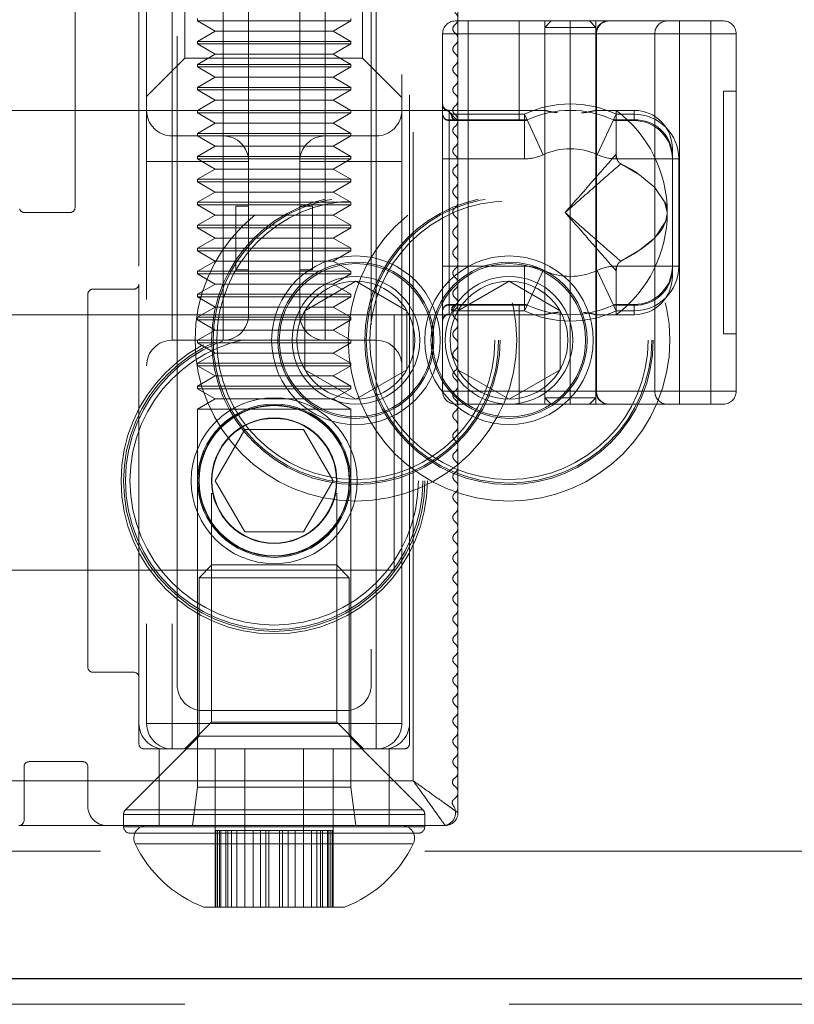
# Model space of a CAD drawing. Header units: millimetres. Extents: x 8 to 290, y 2 to 202.
# Tile 184 of 189: x 233.49 to 235.01, y 173.09 to 175.01. Entities that reach past the tile are written whole.
import ezdxf

# ---------------------------------------------------------------- set-up
doc = ezdxf.new("R2010")
doc.units = ezdxf.units.MM
doc.linetypes.add('HIDDEN', pattern=[1.905, 1.27, -0.635])

msp = doc.modelspace()

# ---------------------------------------------------------------- linework, layer by layer
at = {"color": 7, "linetype": 'HIDDEN', "lineweight": 18}
for p, q in [((233.59747, 175.82584), (233.59747, 174.64584)), ((233.72247, 175.80084), (233.72247, 174.49584)), ((234.25247, 173.59584), (234.25247, 175.80084)), ((233.73747, 175.73584), (233.73747, 173.63584)), ((233.78747, 175.73584), (233.78747, 173.63584)), ((234.18747, 173.63584), (234.18747, 175.73584)), ((234.23747, 173.63584), (234.23747, 175.73584)), ((233.79747, 173.71084), (233.79747, 175.68584)), ((234.17747, 175.68584), (234.17747, 173.71084)), ((234.25997, 173.52334), (234.25997, 175.55278)), ((234.34747, 174.44357), (234.34747, 175.50084)), ((233.78747, 175.23584), (233.78747, 174.83584)), ((233.88747, 175.23584), (233.88747, 174.83584)), ((233.78747, 174.83584), (233.78747, 175.18584)), ((233.81247, 175.18376), (233.81247, 174.93791)), ((233.88747, 174.83584), (233.88747, 175.18584)), ((233.93747, 175.18584), (233.93747, 174.83584)), ((234.03747, 174.83584), (234.03747, 175.18584)), ((234.08747, 174.83584), (234.08747, 175.18584)), ((234.18747, 174.83584), (234.18747, 175.18584)), ((234.16039, 174.93791), (234.16039, 175.06084)), ((233.83747, 175.01584), (233.83747, 175.01084)), ((234.13747, 175.01084), (233.83747, 175.01084)), ((233.83747, 175.01084), (233.87211, 174.99084)), ((234.10283, 174.99084), (234.13747, 175.01084)), ((234.13747, 175.01084), (234.13747, 175.01584)), ((234.36747, 175.01084), (234.34247, 175.01084)), ((234.36747, 175.01084), (234.36747, 174.98584)), ((234.36747, 175.01084), (234.56747, 175.01084)), ((234.46747, 175.01084), (234.46747, 174.98584)), ((234.52997, 175.01084), (234.51747, 174.99834)), ((234.51747, 175.01084), (234.51747, 174.83569)), ((234.61747, 174.99834), (234.51747, 174.99834)), ((234.51747, 174.99834), (234.51747, 174.27334)), ((234.56747, 175.01084), (234.56747, 174.98584)), ((234.56747, 175.01084), (234.64247, 175.01084)), ((234.61747, 174.99834), (234.60497, 175.01084)), ((234.61747, 174.98584), (234.61747, 175.01084)), ((234.61747, 174.98584), (234.61747, 174.99834)), ((234.64247, 175.01084), (234.64321, 175.01084)), ((234.64321, 175.01084), (234.75725, 175.01084)), ((234.75725, 175.01084), (234.78151, 175.01084)), ((234.78151, 175.01084), (234.84247, 175.01084)), ((234.78151, 175.01084), (234.78151, 174.98584)), ((234.84247, 175.01084), (234.84247, 174.98584)), ((234.86747, 175.01084), (234.84247, 175.01084)), ((234.84247, 174.98584), (234.84247, 175.01084)), ((233.87211, 174.99084), (233.83747, 174.97084)), ((234.10283, 174.99084), (233.87211, 174.99084)), ((234.13747, 174.97084), (234.10283, 174.99084)), ((234.31747, 174.28584), (234.31747, 174.98584)), ((234.31747, 174.98584), (234.36747, 174.98584)), ((234.46747, 174.98584), (234.31747, 174.98584)), ((234.36747, 174.98584), (234.36747, 174.28584)), ((234.36747, 174.98584), (234.56747, 174.98584)), ((234.46747, 174.82834), (234.46747, 174.98584)), ((234.46747, 174.98584), (234.84247, 174.98584)), ((234.61747, 174.98584), (234.56747, 174.98584)), ((234.56747, 174.28584), (234.56747, 174.98584)), ((234.61896, 174.98584), (234.61747, 174.98584)), ((234.61747, 174.28584), (234.61747, 174.98584)), ((234.61896, 174.98584), (234.733, 174.98584)), ((234.61896, 174.98584), (234.61896, 174.28584)), ((234.733, 174.98584), (234.733, 174.28584)), ((234.78151, 174.98584), (234.733, 174.98584)), ((234.78151, 174.98584), (234.78151, 174.28584)), ((234.84247, 174.98584), (234.78151, 174.98584)), ((234.84247, 174.98584), (234.84247, 174.28584)), ((234.89247, 174.98584), (234.84247, 174.98584)), ((234.84247, 174.98584), (234.89247, 174.98584)), ((234.89247, 174.98584), (234.89247, 174.28584)), ((234.13747, 174.97084), (233.83747, 174.97084)), ((233.83747, 174.97084), (233.83747, 174.96584)), ((234.13747, 174.96584), (233.83747, 174.96584)), ((233.83747, 174.96584), (233.87211, 174.94584)), ((234.10283, 174.94584), (234.13747, 174.96584)), ((234.13747, 174.96584), (234.13747, 174.97084)), ((233.87211, 174.94584), (233.83747, 174.92584)), ((234.10283, 174.94584), (233.87211, 174.94584)), ((234.13747, 174.92584), (234.10283, 174.94584)), ((233.73747, 174.86291), (233.81247, 174.93791)), ((233.81247, 174.93791), (234.16039, 174.93791)), ((234.13747, 174.92584), (233.83747, 174.92584)), ((233.83747, 174.92584), (233.83747, 174.92084)), ((234.13747, 174.92084), (233.83747, 174.92084)), ((233.83747, 174.92084), (233.87211, 174.90084)), ((234.10283, 174.90084), (234.13747, 174.92084)), ((234.13747, 174.92084), (234.13747, 174.92584)), ((234.16039, 174.93791), (234.23747, 174.86084)), ((233.87211, 174.90084), (233.83747, 174.88084)), ((234.10283, 174.90084), (233.87211, 174.90084)), ((234.13747, 174.88084), (234.10283, 174.90084)), ((234.13747, 174.88084), (233.83747, 174.88084)), ((233.83747, 174.88084), (233.83747, 174.87584)), ((234.13747, 174.87584), (233.83747, 174.87584)), ((233.83747, 174.87584), (233.87211, 174.85584)), ((234.10283, 174.85584), (234.13747, 174.87584)), ((234.13747, 174.87584), (234.13747, 174.88084)), ((234.89247, 174.87334), (234.86747, 174.87334)), ((234.86747, 174.87334), (234.86747, 174.39834)), ((233.87211, 174.85584), (233.83747, 174.83584)), ((234.10283, 174.85584), (233.87211, 174.85584)), ((234.13747, 174.83584), (234.10283, 174.85584)), ((233.83747, 174.83584), (233.43896, 174.83584)), ((233.78747, 174.83584), (233.73747, 174.83584)), ((233.73747, 174.83584), (233.78747, 174.83584)), ((233.88747, 174.83584), (233.78747, 174.83584)), ((233.78747, 174.83584), (233.78747, 174.78584)), ((233.78747, 174.78584), (233.78747, 174.83584)), ((234.13747, 174.83584), (233.83747, 174.83584)), ((233.83747, 174.83584), (233.83747, 174.83084)), ((234.13747, 174.83084), (233.83747, 174.83084)), ((233.83747, 174.83084), (233.87211, 174.81084)), ((233.88747, 174.83584), (233.93747, 174.83584)), ((233.88747, 174.78584), (233.88747, 174.83584)), ((233.93747, 174.83584), (233.88747, 174.83584)), ((233.88747, 174.83584), (233.88747, 174.78584)), ((233.93747, 174.73584), (233.93747, 174.83584)), ((234.03747, 174.83584), (234.08747, 174.83584)), ((234.03747, 174.83584), (234.03747, 174.73584)), ((234.08747, 174.83584), (234.03747, 174.83584)), ((234.18747, 174.83584), (234.08747, 174.83584)), ((234.08747, 174.83584), (234.08747, 174.78584)), ((234.08747, 174.78584), (234.08747, 174.83584)), ((234.10283, 174.81084), (234.13747, 174.83084)), ((234.13747, 174.83084), (234.13747, 174.83584)), ((234.51806, 174.83584), (234.13747, 174.83584)), ((234.23747, 174.83584), (234.18747, 174.83584)), ((234.18747, 174.78584), (234.18747, 174.83584)), ((234.18747, 174.83584), (234.23747, 174.83584)), ((234.18747, 174.83584), (234.18747, 174.78584)), ((234.33529, 174.82834), (234.32573, 174.83675)), ((234.51808, 174.83584), (234.32997, 174.83584)), ((234.32997, 174.81701), (234.32997, 174.83579)), ((234.46747, 174.82834), (234.33529, 174.82834)), ((234.46747, 174.81584), (234.46747, 174.82834)), ((234.47747, 174.82834), (234.46747, 174.82834)), ((234.48276, 174.81701), (234.47747, 174.82834)), ((234.47747, 174.82834), (234.47747, 174.81584)), ((234.51747, 174.83584), (234.51747, 174.43584)), ((234.69247, 174.83584), (234.61685, 174.83584)), ((234.65747, 174.83584), (234.61747, 174.83584)), ((234.65747, 174.82834), (234.65217, 174.81701)), ((234.65747, 174.83584), (234.65747, 174.75012)), ((234.69247, 174.82834), (234.65747, 174.82834)), ((234.69247, 174.81701), (234.69247, 174.83584)), ((234.69247, 174.82834), (234.69247, 174.81584)), ((233.87211, 174.81084), (233.83747, 174.79084)), ((234.10283, 174.81084), (233.87211, 174.81084)), ((234.13747, 174.79084), (234.10283, 174.81084)), ((234.48276, 174.81701), (234.32997, 174.81701)), ((234.32997, 174.81701), (234.32997, 174.81584)), ((234.32997, 174.81584), (234.32997, 174.74084)), ((234.32997, 174.81584), (234.47747, 174.81584)), ((234.3463, 174.81701), (234.48276, 174.81701)), ((234.3463, 174.81701), (234.3463, 174.81584)), ((234.47747, 174.81584), (234.47747, 174.74084)), ((234.51453, 174.74907), (234.48276, 174.81701)), ((234.65217, 174.81701), (234.62041, 174.74907)), ((234.69247, 174.81701), (234.65217, 174.81701)), ((234.69247, 174.81584), (234.65747, 174.81584)), ((234.65747, 174.74084), (234.65747, 174.81584)), ((234.69247, 174.81584), (234.69247, 174.81701)), ((234.69247, 174.81584), (234.69247, 174.81701)), ((233.78747, 174.73584), (233.78747, 174.78584)), ((233.88747, 174.78584), (233.78747, 174.78584)), ((233.78747, 174.78584), (233.78747, 174.73584)), ((234.13747, 174.79084), (233.83747, 174.79084)), ((233.83747, 174.79084), (233.83747, 174.78584)), ((233.83747, 174.78584), (233.87211, 174.76584)), ((234.08747, 174.78584), (233.88747, 174.78584)), ((233.88747, 174.78584), (233.88747, 174.73584)), ((233.88747, 174.73584), (233.88747, 174.78584)), ((234.18747, 174.78584), (234.08747, 174.78584)), ((234.08747, 174.73584), (234.08747, 174.78584)), ((234.08747, 174.78584), (234.08747, 174.73584)), ((234.10283, 174.76584), (234.13747, 174.78584)), ((234.13747, 174.78584), (234.13747, 174.79084)), ((234.18747, 174.78584), (234.18747, 174.73584)), ((234.18747, 174.73584), (234.18747, 174.78584)), ((233.87211, 174.76584), (233.83747, 174.74584)), ((234.10283, 174.76584), (233.87211, 174.76584)), ((234.13747, 174.74584), (234.10283, 174.76584)), ((234.76747, 174.74907), (234.76747, 174.76084)), ((234.76747, 174.74907), (234.76747, 174.74084)), ((233.73747, 174.73584), (233.78747, 174.73584)), ((233.73747, 174.73584), (233.78747, 174.73584)), ((233.78747, 174.73584), (233.78747, 174.43584)), ((233.78747, 174.73584), (233.88747, 174.73584)), ((234.13747, 174.74584), (233.83747, 174.74584)), ((233.83747, 174.74584), (233.83747, 174.74084)), ((234.13747, 174.74084), (233.83747, 174.74084)), ((233.83747, 174.74084), (233.87211, 174.72084)), ((233.88747, 174.73584), (233.88747, 174.43584)), ((233.88747, 174.73584), (233.93747, 174.73584)), ((233.93747, 174.73584), (233.88747, 174.73584)), ((233.93747, 174.73584), (233.93747, 174.43584)), ((234.03747, 174.43584), (234.03747, 174.73584)), ((234.03747, 174.73584), (234.08747, 174.73584)), ((234.08747, 174.73584), (234.03747, 174.73584)), ((234.08747, 174.73584), (234.18747, 174.73584)), ((234.08747, 174.43584), (234.08747, 174.73584)), ((234.10283, 174.72084), (234.13747, 174.74084)), ((234.13747, 174.74084), (234.13747, 174.74584)), ((234.23747, 174.73584), (234.18747, 174.73584)), ((234.18747, 174.43584), (234.18747, 174.73584)), ((234.23747, 174.73584), (234.18747, 174.73584)), ((234.31747, 174.74084), (234.32997, 174.74084)), ((234.32997, 174.74084), (234.32997, 174.53084)), ((234.32997, 174.74084), (234.47747, 174.74084)), ((234.65747, 174.74084), (234.76747, 174.74084)), ((234.76747, 174.53084), (234.76747, 174.74084)), ((234.77997, 174.74084), (234.76747, 174.74084)), ((234.77997, 174.53084), (234.77997, 174.74084)), ((233.87211, 174.72084), (233.83747, 174.70084)), ((234.10283, 174.72084), (233.87211, 174.72084)), ((234.13747, 174.70084), (234.10283, 174.72084)), ((234.13747, 174.70084), (233.83747, 174.70084)), ((233.83747, 174.70084), (233.83747, 174.69584)), ((234.13747, 174.69584), (233.83747, 174.69584)), ((233.83747, 174.69584), (233.87211, 174.67584)), ((234.10283, 174.67584), (234.13747, 174.69584)), ((234.13747, 174.69584), (234.13747, 174.70084)), ((233.87211, 174.67584), (233.83747, 174.65584)), ((234.10283, 174.67584), (233.87211, 174.67584)), ((234.13747, 174.65584), (234.10283, 174.67584)), ((234.13747, 174.65584), (233.83747, 174.65584)), ((233.83747, 174.65584), (233.83747, 174.65084)), ((234.13747, 174.65084), (233.83747, 174.65084)), ((233.83747, 174.65084), (233.87211, 174.63084)), ((234.10283, 174.63084), (234.13747, 174.65084)), ((234.13747, 174.65084), (234.13747, 174.65584)), ((234.75747, 174.63584), (234.75205, 174.65666)), ((233.58747, 174.63584), (233.49848, 174.63584)), ((233.91247, 174.64834), (233.91247, 174.52334)), ((233.93747, 174.64834), (233.91247, 174.64834)), ((234.06247, 174.64834), (234.03747, 174.64834)), ((234.06247, 174.52334), (234.06247, 174.64834)), ((233.87211, 174.63084), (233.83747, 174.61084)), ((234.10283, 174.63084), (233.87211, 174.63084)), ((234.13747, 174.61084), (234.10283, 174.63084)), ((234.13747, 174.61084), (233.83747, 174.61084)), ((233.83747, 174.61084), (233.83747, 174.60584)), ((234.13747, 174.60584), (233.83747, 174.60584)), ((233.83747, 174.60584), (233.87211, 174.58584)), ((234.10283, 174.58584), (234.13747, 174.60584)), ((234.13747, 174.60584), (234.13747, 174.61084)), ((233.87211, 174.58584), (233.83747, 174.56584)), ((234.10283, 174.58584), (233.87211, 174.58584)), ((234.13747, 174.56584), (234.10283, 174.58584)), ((234.13747, 174.56584), (233.83747, 174.56584)), ((233.83747, 174.56584), (233.83747, 174.56084)), ((234.13747, 174.56084), (233.83747, 174.56084)), ((233.83747, 174.56084), (233.87211, 174.54084)), ((234.10283, 174.54084), (234.13747, 174.56084)), ((234.13747, 174.56084), (234.13747, 174.56584)), ((233.87211, 174.54084), (233.83747, 174.52084)), ((234.10283, 174.54084), (233.87211, 174.54084)), ((234.13747, 174.52084), (234.10283, 174.54084)), ((234.13747, 174.52084), (233.83747, 174.52084)), ((233.83747, 174.52084), (233.83747, 174.51584)), ((233.91247, 174.52334), (233.93747, 174.52334)), ((234.03747, 174.52334), (234.06247, 174.52334)), ((234.13747, 174.51584), (234.13747, 174.52084)), ((234.31747, 174.53084), (234.32997, 174.53084)), ((234.32997, 174.53084), (234.32997, 174.45584)), ((234.47747, 174.53084), (234.32997, 174.53084)), ((234.47747, 174.53084), (234.47747, 174.45584)), ((234.48276, 174.45466), (234.51453, 174.5226)), ((234.62041, 174.5226), (234.65217, 174.45466)), ((234.65747, 174.45584), (234.65747, 174.53084)), ((234.76747, 174.53084), (234.65747, 174.53084)), ((234.65747, 174.43584), (234.65747, 174.52155)), ((234.76747, 174.53084), (234.76747, 174.5226)), ((234.77997, 174.53084), (234.76747, 174.53084)), ((234.76747, 174.51084), (234.76747, 174.5226)), ((234.13747, 174.51584), (233.83747, 174.51584)), ((233.83747, 174.51584), (233.87211, 174.49584)), ((234.14747, 174.50131), (234.04747, 174.44357)), ((234.10283, 174.49584), (234.13747, 174.51584)), ((234.24747, 174.44357), (234.14747, 174.50131)), ((234.34747, 174.44357), (234.44747, 174.50131)), ((234.44747, 174.50131), (234.54747, 174.44357)), ((233.71247, 174.48584), (233.63247, 174.48584)), ((233.72247, 174.49584), (233.72247, 173.72584)), ((233.87211, 174.49584), (233.83747, 174.47584)), ((234.10283, 174.49584), (233.87211, 174.49584)), ((234.13747, 174.47584), (234.10283, 174.49584)), ((233.62247, 174.47584), (233.62247, 173.74584)), ((234.13747, 174.47584), (233.83747, 174.47584)), ((233.83747, 174.47584), (233.83747, 174.47084)), ((234.13747, 174.47084), (233.83747, 174.47084)), ((233.83747, 174.47084), (233.87211, 174.45084)), ((234.10283, 174.45084), (234.13747, 174.47084)), ((234.13747, 174.47084), (234.13747, 174.47584)), ((233.87211, 174.45084), (233.83747, 174.43084)), ((234.10283, 174.45084), (233.87211, 174.45084)), ((234.04747, 174.44357), (234.04747, 174.3281)), ((234.13747, 174.43084), (234.10283, 174.45084)), ((234.24747, 174.3281), (234.24747, 174.44357)), ((234.32997, 174.45584), (234.47747, 174.45584)), ((234.32997, 174.45584), (234.32997, 174.45466)), ((234.32997, 174.45466), (234.48276, 174.45466)), ((234.32997, 174.45466), (234.32997, 174.43588)), ((234.33529, 174.44334), (234.46747, 174.44334)), ((234.3463, 174.45584), (234.3463, 174.45466)), ((234.48276, 174.45466), (234.3463, 174.45466)), ((234.34747, 174.3281), (234.34747, 174.44357)), ((234.46747, 174.44334), (234.46747, 174.45584)), ((234.46747, 174.28584), (234.46747, 174.44334)), ((234.46747, 174.44334), (234.47747, 174.44334)), ((234.47747, 174.45584), (234.47747, 174.44334)), ((234.47747, 174.44334), (234.48276, 174.45466)), ((234.54747, 174.44357), (234.54747, 174.3281)), ((234.65217, 174.45466), (234.69247, 174.45466)), ((234.65217, 174.45466), (234.65747, 174.44334)), ((234.69247, 174.45584), (234.65747, 174.45584)), ((234.65747, 174.44334), (234.69247, 174.44334)), ((234.69247, 174.45466), (234.69247, 174.45584)), ((234.69247, 174.45584), (234.69247, 174.45466)), ((234.69247, 174.44334), (234.69247, 174.45584)), ((234.69247, 174.45466), (234.69247, 174.43584)), ((234.22247, 174.43584), (233.35871, 174.43584)), ((233.43896, 174.43584), (234.51813, 174.43584)), ((233.73747, 174.43584), (233.78747, 174.43584)), ((233.73747, 174.43584), (233.78747, 174.43584)), ((233.78747, 174.38584), (233.78747, 174.43584)), ((233.88747, 174.43584), (233.78747, 174.43584)), ((233.78747, 174.43584), (233.78747, 174.38584)), ((234.13747, 174.43084), (233.83747, 174.43084)), ((233.83747, 174.43084), (233.83747, 174.42584)), ((234.13747, 174.42584), (233.83747, 174.42584)), ((233.83747, 174.42584), (233.87211, 174.40584)), ((233.93747, 174.43584), (233.88747, 174.43584)), ((233.88747, 174.43584), (233.88747, 174.38584)), ((233.88747, 174.43584), (233.93747, 174.43584)), ((233.88747, 174.38584), (233.88747, 174.43584)), ((234.08747, 174.43584), (234.03747, 174.43584)), ((234.03747, 174.43584), (234.08747, 174.43584)), ((234.08747, 174.38584), (234.08747, 174.43584)), ((234.18747, 174.43584), (234.08747, 174.43584)), ((234.08747, 174.43584), (234.08747, 174.38584)), ((234.10283, 174.40584), (234.13747, 174.42584)), ((234.13747, 174.42584), (234.13747, 174.43084)), ((234.23747, 174.43584), (234.18747, 174.43584)), ((234.18747, 174.43584), (234.18747, 174.38584)), ((234.18747, 174.38584), (234.18747, 174.43584)), ((234.23747, 174.43584), (234.18747, 174.43584)), ((234.22247, 173.93584), (234.22247, 174.43584)), ((234.32997, 174.43584), (234.51808, 174.43584)), ((234.51747, 174.43599), (234.51747, 174.26084)), ((234.61685, 174.43584), (234.69247, 174.43584)), ((234.61747, 174.43584), (234.65747, 174.43584)), ((233.87211, 174.40584), (233.83747, 174.38584)), ((234.10283, 174.40584), (233.87211, 174.40584)), ((234.13747, 174.38584), (234.10283, 174.40584)), ((233.78747, 174.38584), (233.88747, 174.38584)), ((233.83747, 174.38584), (233.83747, 174.38084)), ((234.08747, 174.38584), (233.88747, 174.38584)), ((234.08747, 174.38584), (234.18747, 174.38584)), ((234.13747, 174.38084), (234.13747, 174.38584)), ((234.89247, 174.39834), (234.86747, 174.39834)), ((234.13747, 174.38084), (233.83747, 174.38084)), ((233.83747, 174.38084), (233.87211, 174.36084)), ((234.10283, 174.36084), (234.13747, 174.38084)), ((233.87211, 174.36084), (233.83747, 174.34084)), ((234.10283, 174.36084), (233.87211, 174.36084)), ((234.13747, 174.34084), (234.10283, 174.36084)), ((234.13747, 174.34084), (233.83747, 174.34084)), ((233.83747, 174.34084), (233.83747, 174.33584)), ((234.13747, 174.33584), (233.83747, 174.33584)), ((233.83747, 174.33584), (233.87211, 174.31584)), ((234.04747, 174.3281), (234.14747, 174.27037)), ((234.10283, 174.31584), (234.13747, 174.33584)), ((234.13747, 174.33584), (234.13747, 174.34084)), ((234.14747, 174.27037), (234.24747, 174.3281)), ((234.44747, 174.27037), (234.34747, 174.3281)), ((234.34747, 173.46084), (234.34747, 174.3281)), ((234.54747, 174.3281), (234.44747, 174.27037)), ((233.87211, 174.31584), (233.83747, 174.29584)), ((234.10283, 174.31584), (233.87211, 174.31584)), ((234.13747, 174.29584), (234.10283, 174.31584)), ((234.13747, 174.29584), (233.83747, 174.29584)), ((233.83747, 174.29584), (233.83747, 174.29084)), ((234.13747, 174.29084), (233.83747, 174.29084)), ((233.83747, 174.29084), (233.87211, 174.27084)), ((234.10283, 174.27084), (234.13747, 174.29084)), ((234.13747, 174.29084), (234.13747, 174.29584)), ((234.36747, 174.28584), (234.31747, 174.28584)), ((234.46747, 174.28584), (234.31747, 174.28584)), ((234.56747, 174.28584), (234.36747, 174.28584)), ((234.36747, 174.28584), (234.36747, 174.26084)), ((234.46747, 174.26084), (234.46747, 174.28584)), ((234.84247, 174.28584), (234.46747, 174.28584)), ((234.56747, 174.28584), (234.61747, 174.28584)), ((234.56747, 174.26084), (234.56747, 174.28584)), ((234.61747, 174.28584), (234.61896, 174.28584)), ((234.61747, 174.27334), (234.61747, 174.28584)), ((234.61747, 174.26084), (234.61747, 174.28584)), ((234.733, 174.28584), (234.61896, 174.28584)), ((234.733, 174.28584), (234.78151, 174.28584)), ((234.78151, 174.28584), (234.84247, 174.28584)), ((234.78151, 174.28584), (234.78151, 174.26084)), ((234.84247, 174.28584), (234.89247, 174.28584)), ((234.84247, 174.28584), (234.84247, 174.26084)), ((234.89247, 174.28584), (234.84247, 174.28584)), ((234.84247, 174.26084), (234.84247, 174.28584)), ((233.87211, 174.27084), (233.83747, 174.25084)), ((234.10283, 174.27084), (233.87211, 174.27084)), ((234.13747, 174.25084), (234.10283, 174.27084)), ((234.61747, 174.27334), (234.51747, 174.27334)), ((234.51747, 174.27334), (234.52997, 174.26084)), ((234.60497, 174.26084), (234.61747, 174.27334)), ((234.13747, 174.25084), (233.83747, 174.25084)), ((233.83747, 174.25084), (233.83747, 173.51084)), ((234.13747, 173.51084), (234.13747, 174.25084)), ((234.34247, 174.26084), (234.36747, 174.26084)), ((234.56747, 174.26084), (234.36747, 174.26084)), ((234.64247, 174.26084), (234.56747, 174.26084)), ((234.64321, 174.26084), (234.64247, 174.26084)), ((234.75725, 174.26084), (234.64321, 174.26084)), ((234.78151, 174.26084), (234.75725, 174.26084)), ((234.84247, 174.26084), (234.78151, 174.26084)), ((234.84247, 174.26084), (234.86747, 174.26084)), ((233.872, 174.11084), (233.92973, 174.21084)), ((233.92973, 174.21084), (234.0452, 174.21084)), ((234.0452, 174.21084), (234.10294, 174.11084)), ((233.92973, 174.01084), (233.872, 174.11084)), ((234.10294, 174.11084), (234.0452, 174.01084)), ((233.86454, 174.08584), (233.86711, 174.08584)), ((233.86454, 174.08584), (233.86454, 173.63791)), ((234.10782, 174.08584), (234.11039, 174.08584)), ((234.11039, 173.63791), (234.11039, 174.08584)), ((234.0452, 174.01084), (233.92973, 174.01084)), ((233.86547, 173.94584), (233.84047, 173.92084)), ((234.10947, 173.94584), (233.86547, 173.94584)), ((234.13447, 173.92084), (234.10947, 173.94584)), ((233.35871, 173.93584), (234.22247, 173.93584)), ((233.84047, 173.92084), (233.86016, 173.92084)), ((233.84047, 173.92084), (233.84047, 173.61084)), ((233.86016, 173.92084), (234.13447, 173.92084)), ((234.13447, 173.61084), (234.13447, 173.92084)), ((233.63247, 173.73584), (233.71247, 173.73584)), ((233.72247, 173.72584), (233.72247, 173.59584)), ((234.12747, 173.66084), (233.84747, 173.66084)), ((233.73747, 173.63584), (233.78747, 173.63584)), ((233.78747, 173.63584), (233.73747, 173.63584)), ((233.78747, 173.63584), (234.18747, 173.63584)), ((233.78747, 173.63584), (233.78747, 173.58584)), ((233.78747, 173.58584), (233.78747, 173.63584)), ((233.86454, 173.63791), (233.81247, 173.58584)), ((234.11039, 173.63791), (233.86454, 173.63791)), ((234.16247, 173.58584), (234.11039, 173.63791)), ((234.18747, 173.63584), (234.23747, 173.63584)), ((234.18747, 173.58584), (234.18747, 173.63584)), ((234.23747, 173.63584), (234.18747, 173.63584)), ((234.18747, 173.63584), (234.18747, 173.58584)), ((233.84047, 173.61084), (233.69613, 173.4665)), ((233.84047, 173.61084), (234.06097, 173.61084)), ((234.06097, 173.61084), (234.13447, 173.61084)), ((234.27881, 173.4665), (234.13447, 173.61084)), ((233.73247, 173.58584), (234.24247, 173.58584)), ((233.76247, 173.58584), (233.76247, 173.43584)), ((233.872, 173.42084), (233.872, 173.58584)), ((233.92973, 173.42084), (233.92973, 173.58584)), ((234.0452, 173.42084), (234.0452, 173.58584)), ((234.10294, 173.42084), (234.10294, 173.58584)), ((234.21247, 173.43584), (234.21247, 173.58584)), ((233.50747, 173.56084), (233.61247, 173.56084)), ((233.49747, 173.44584), (233.49747, 173.55084)), ((233.62247, 173.55084), (233.62247, 173.47334)), ((233.05997, 173.52334), (234.25997, 173.52334)), ((233.83747, 173.51084), (233.82747, 173.43584)), ((233.83747, 173.51084), (233.92429, 173.51084)), ((233.92429, 173.51084), (234.13747, 173.51084)), ((234.14747, 173.43584), (234.13747, 173.51084)), ((233.69247, 173.45766), (233.69247, 173.43334)), ((233.69273, 173.45766), (234.28143, 173.45766)), ((233.6935, 173.45766), (234.28221, 173.45766)), ((233.69638, 173.4665), (234.27778, 173.4665)), ((233.69715, 173.4665), (234.27855, 173.4665)), ((234.28247, 173.43334), (234.28247, 173.45766)), ((233.48747, 173.43584), (233.65997, 173.43584)), ((233.65997, 173.43584), (234.31774, 173.43584)), ((233.69273, 173.43334), (234.28143, 173.43334)), ((233.6935, 173.43334), (234.28221, 173.43334)), ((233.70497, 173.42084), (234.26997, 173.42084)), ((233.87346, 173.42584), (233.872, 173.42584)), ((233.872, 173.42084), (233.872, 173.27584)), ((233.87672, 173.42584), (233.87346, 173.42584)), ((233.87346, 173.42584), (233.87346, 173.27584)), ((233.88024, 173.42584), (233.87672, 173.42584)), ((233.87672, 173.42584), (233.87672, 173.27584)), ((233.88274, 173.42584), (233.88024, 173.42584)), ((233.88024, 173.42584), (233.88024, 173.27584)), ((233.89299, 173.42584), (233.88274, 173.42584)), ((233.88274, 173.42584), (233.88274, 173.27584)), ((233.99772, 173.42584), (233.89299, 173.42584)), ((233.89299, 173.42584), (233.89299, 173.27584)), ((233.89674, 173.42584), (233.89674, 173.27584)), ((233.90379, 173.42584), (233.90379, 173.27584)), ((233.91461, 173.42584), (233.91461, 173.27584)), ((233.92973, 173.42084), (233.92973, 173.27584)), ((233.94632, 173.42584), (233.94632, 173.27584)), ((233.96039, 173.42584), (233.96039, 173.27584)), ((233.97097, 173.42584), (233.97097, 173.27584)), ((233.97722, 173.42584), (233.97722, 173.27584)), ((234.0922, 173.42584), (233.99772, 173.42584)), ((233.99772, 173.42584), (233.99772, 173.27584)), ((234.00396, 173.42584), (234.00396, 173.27584)), ((234.01454, 173.42584), (234.01454, 173.27584)), ((234.02862, 173.42584), (234.02862, 173.27584)), ((234.0452, 173.42084), (234.0452, 173.27584)), ((234.06033, 173.42584), (234.06033, 173.27584)), ((234.07114, 173.42584), (234.07114, 173.27584)), ((234.07819, 173.42584), (234.07819, 173.27584)), ((234.08195, 173.42584), (234.08195, 173.27584)), ((234.09469, 173.42584), (234.0922, 173.42584)), ((234.0922, 173.42584), (234.0922, 173.27584)), ((234.09469, 173.42584), (234.09469, 173.27584)), ((234.09822, 173.42584), (234.09469, 173.42584)), ((234.10148, 173.42584), (234.09822, 173.42584)), ((234.09822, 173.42584), (234.09822, 173.27584)), ((234.10294, 173.42584), (234.10148, 173.42584)), ((234.10148, 173.42584), (234.10148, 173.27584)), ((234.10294, 173.42084), (234.10294, 173.27584)), ((234.31774, 173.43584), (234.32247, 173.43584)), ((233.71498, 173.39992), (234.25996, 173.39992)), ((233.71506, 173.39992), (234.25987, 173.39992)), ((233.71605, 173.39992), (234.25888, 173.39992)), ((233.71641, 173.39992), (234.25852, 173.39992)), ((233.71689, 173.39992), (234.25805, 173.39992)), ((192.37247, 173.38584), (236.27247, 173.38584)), ((233.84997, 173.27584), (233.92956, 173.27584)), ((233.92956, 173.27584), (234.12497, 173.27584)), ((237.62752, 173.13584), (189.62247, 173.13584)), ((192.07247, 173.13584), (236.82247, 173.13584)), ((237.62247, 173.08584), (189.62247, 173.08584))]:
    msp.add_line(p, q, dxfattribs=at)
at = {"color": 7, "linetype": 'Continuous', "lineweight": 25}
msp.add_line((237.87247, 173.13584), (192.27247, 173.13584), dxfattribs=at)
at = {"color": 7, "linetype": 'HIDDEN', "lineweight": 18, "flags": 128}
for points in [[(234.66648, 174.73122), (234.70286, 174.70974), (234.7332, 174.68511), (234.75459, 174.65282), (234.7557, 174.64917), (234.75589, 174.64843), (234.75589, 174.64843), (234.75589, 174.64843), (234.75589, 174.64843), (234.75591, 174.64837), (234.75594, 174.64824), (234.75679, 174.6441), (234.75747, 174.63584)], [(234.75747, 174.63584), (234.75679, 174.62758), (234.75594, 174.62343), (234.75591, 174.62331), (234.75589, 174.62324), (234.75589, 174.62324), (234.75589, 174.62324), (234.75589, 174.62324), (234.7557, 174.62251), (234.75459, 174.61886), (234.73319, 174.58655), (234.70285, 174.56193), (234.66648, 174.54045)]]:
    msp.add_lwpolyline(points, dxfattribs=at)
at = {"color": 7, "linetype": 'HIDDEN', "lineweight": 18}
for centre, radius in [((234.14747, 174.38584), 0.315), ((234.44747, 174.38584), 0.315), ((234.14747, 174.38584), 0.2825), ((234.14747, 174.38584), 0.27957), ((234.14747, 174.38584), 0.2725), ((234.44747, 174.38584), 0.2825), ((234.44747, 174.38584), 0.27957), ((234.44747, 174.38584), 0.2725), ((234.14747, 174.38584), 0.165), ((234.14747, 174.38584), 0.15293), ((234.14747, 174.38584), 0.15), ((234.44747, 174.38584), 0.165), ((234.44747, 174.38584), 0.15293), ((234.44747, 174.38584), 0.15), ((234.14747, 174.38584), 0.125), ((234.14747, 174.38584), 0.11536), ((234.44747, 174.38584), 0.125), ((234.44747, 174.38584), 0.11536), ((233.98747, 174.11084), 0.3), ((233.98747, 174.11084), 0.295), ((233.98747, 174.11084), 0.29134), ((233.98747, 174.11084), 0.2825), ((233.98747, 174.11084), 0.1625), ((233.98747, 174.11084), 0.15), ((233.98747, 174.11084), 0.14792), ((233.98747, 174.11084), 0.147), ((233.98747, 174.11084), 0.12293), ((233.98747, 174.11084), 0.122)]:
    msp.add_circle(centre, radius, dxfattribs=at)
for centre, radius, start, end in [((234.33247, 175.0154), 0.015, 302.58811, 53.12574), ((234.34247, 174.98584), 0.025, 90, 180), ((234.34747, 174.99554), 0.01, 133.78442, 233.13405), ((234.64247, 174.98584), 0.025, 90, 180), ((234.64359, 174.9862), 0.02464, 90.88141, 180.85509), ((234.75763, 174.9862), 0.02464, 90.88141, 180.85509), ((234.86747, 174.98584), 0.025, 0, 90), ((234.33247, 174.97554), 0.015, 302.58811, 53.13405), ((234.34747, 174.95568), 0.01, 133.8084, 233.12655), ((234.33247, 174.93569), 0.015, 302.58811, 53.12655), ((234.34747, 174.91583), 0.01, 133.78677, 233.13332), ((234.33247, 174.89582), 0.015, 302.58811, 53.13332), ((234.34747, 174.87597), 0.01, 133.80629, 233.12721), ((234.33247, 174.85597), 0.015, 302.58811, 53.12721), ((234.32997, 174.84834), 0.0125, 180, 270), ((234.56747, 174.63584), 0.2125, 64.94238, 115.05762), ((233.78747, 174.83584), 0.05, 180, 270), ((234.18747, 174.83584), 0.05, 270, 0), ((234.32997, 174.82834), 0.0125, 180, 270), ((234.32941, 174.82896), 0.01196, 182.96685, 272.6874), ((234.34709, 174.82764), 0.01183, 176.61525, 266.15832), ((234.34747, 174.83611), 0.01, 133.78867, 233.13272), ((234.33247, 174.81611), 0.015, 302.58811, 53.13272), ((234.56747, 174.63584), 0.2, 64.94238, 115.05762), ((234.50747, 174.63584), 0.25, 0, 53.1301), ((234.69247, 174.76084), 0.075, 0, 90), ((234.69247, 174.74084), 0.0875, 0, 90), ((234.3463, 174.82834), 0.0125, 228.90187, 270), ((234.47747, 174.82834), 0.0125, 270, 295.05762), ((234.65747, 174.82834), 0.0125, 244.94238, 270), ((234.69583, 174.74536), 0.07173, 2.96685, 92.6874), ((234.69247, 174.74084), 0.075, 0, 90), ((233.88747, 174.73584), 0.05, 0, 90), ((234.08747, 174.73584), 0.05, 90, 180), ((234.34747, 174.79626), 0.01, 133.80456, 233.12775), ((234.33247, 174.77626), 0.015, 302.58811, 53.12775), ((234.34747, 174.7564), 0.01, 133.79023, 233.13224), ((234.33247, 174.7364), 0.015, 302.58811, 53.13224), ((234.47747, 174.82834), 0.0875, 270, 295.05762), ((234.56747, 174.63584), 0.125, 64.94238, 115.05762), ((234.65747, 174.82834), 0.0875, 244.94238, 270), ((234.34747, 174.71654), 0.01, 133.80316, 233.12819), ((234.33247, 174.69655), 0.015, 302.58811, 53.12819), ((234.34747, 174.67669), 0.01, 133.79149, 233.13184), ((234.33247, 174.65669), 0.015, 302.58811, 53.13184), ((233.49848, 174.64584), 0.01, 197.35226, 270), ((233.58747, 174.64584), 0.01, 270, 0), ((234.34747, 174.63683), 0.01, 133.80202, 233.12855), ((234.50747, 174.63584), 0.25, 306.8699, 0), ((234.33247, 174.61683), 0.015, 302.58811, 53.12855), ((234.34747, 174.59698), 0.01, 133.79252, 233.13152), ((234.33247, 174.57697), 0.015, 302.58811, 53.13152), ((234.34747, 174.55712), 0.01, 133.80109, 233.12884), ((234.33247, 174.53712), 0.015, 302.58811, 53.12884), ((234.34747, 174.51726), 0.01, 133.79336, 233.13126), ((234.47747, 174.44334), 0.0875, 64.94238, 90), ((234.56747, 174.63584), 0.125, 244.94238, 295.05762), ((234.65747, 174.44334), 0.0875, 90, 115.05762), ((234.69247, 174.53084), 0.075, 270, 0), ((234.69247, 174.53084), 0.0875, 270, 0), ((234.69583, 174.52631), 0.07173, 267.3126, 357.03315), ((234.33247, 174.49726), 0.015, 302.58811, 53.13126), ((234.69247, 174.51084), 0.075, 270, 0), ((233.63247, 174.47584), 0.01, 90, 180), ((233.71247, 174.49584), 0.01, 270, 0), ((234.34747, 174.47741), 0.01, 133.80033, 233.12907), ((234.33247, 174.45741), 0.015, 302.58811, 53.12907), ((234.32997, 174.44334), 0.0125, 90, 180), ((234.32941, 174.44272), 0.01196, 87.3126, 177.03315), ((234.34709, 174.44404), 0.01183, 93.84168, 183.38475), ((234.34747, 174.43755), 0.01, 133.79404, 233.13104), ((234.3463, 174.44334), 0.0125, 90, 131.0218), ((234.47747, 174.44334), 0.0125, 64.94238, 90), ((234.56747, 174.63584), 0.2125, 244.94238, 295.05762), ((234.56747, 174.63584), 0.2, 244.94238, 295.05762), ((234.65747, 174.44334), 0.0125, 90, 115.05762), ((233.88747, 174.43584), 0.05, 270, 0), ((234.08747, 174.43584), 0.05, 180, 270), ((234.32997, 174.42334), 0.0125, 90, 180), ((234.33247, 174.41755), 0.015, 302.58811, 53.13104), ((234.34747, 174.39769), 0.01, 133.79972, 233.12927), ((233.78747, 174.33584), 0.05, 90, 180), ((234.18747, 174.33584), 0.05, 0, 90), ((234.33247, 174.37769), 0.015, 302.58811, 53.12927), ((234.34747, 174.35784), 0.01, 133.79459, 233.13087), ((234.33247, 174.33784), 0.015, 302.58811, 53.13087), ((234.34747, 174.31798), 0.01, 133.79922, 233.12942), ((234.33247, 174.29798), 0.015, 302.58811, 53.12942), ((234.34247, 174.28584), 0.025, 180, 270), ((234.34747, 174.27812), 0.01, 133.79505, 233.13073), ((234.64247, 174.28584), 0.025, 180, 270), ((234.64359, 174.28547), 0.02464, 179.14491, 269.11859), ((234.75763, 174.28547), 0.02464, 179.14491, 269.11859), ((234.86747, 174.28584), 0.025, 270, 0), ((234.33247, 174.25812), 0.015, 302.58811, 53.13073), ((234.34747, 174.23827), 0.01, 133.79881, 233.12955), ((234.33247, 174.21827), 0.015, 302.58811, 53.12955), ((234.34747, 174.19841), 0.01, 133.79541, 233.13061), ((234.33247, 174.17841), 0.015, 302.58811, 53.13061), ((234.34747, 174.15855), 0.01, 133.79848, 233.12966), ((234.33247, 174.13855), 0.015, 302.58811, 53.12966), ((234.34747, 174.1187), 0.01, 133.79571, 233.13052), ((234.33247, 174.0987), 0.015, 302.58811, 53.13052), ((234.34747, 174.07884), 0.01, 133.79821, 233.12974), ((234.33247, 174.05884), 0.015, 302.58811, 53.12974), ((234.34747, 174.03899), 0.01, 133.79596, 233.13044), ((234.33247, 174.01899), 0.015, 302.58811, 53.13044), ((234.34747, 173.99913), 0.01, 133.79799, 233.12981), ((234.33247, 173.97913), 0.015, 302.58811, 53.12981), ((234.34747, 173.95927), 0.01, 133.79616, 233.13038), ((234.33247, 173.93927), 0.015, 302.58811, 53.13038), ((234.34747, 173.91942), 0.01, 133.79781, 233.12986), ((234.33247, 173.89942), 0.015, 302.58811, 53.12986), ((234.34747, 173.87956), 0.01, 133.79632, 233.13033), ((234.33247, 173.85956), 0.015, 302.58811, 53.13033), ((234.34747, 173.8397), 0.01, 133.79766, 233.12991), ((234.33247, 173.8197), 0.015, 302.58811, 53.12991), ((234.34747, 173.79985), 0.01, 133.79645, 233.13029), ((234.33247, 173.77985), 0.015, 302.58811, 53.13029), ((234.34747, 173.75999), 0.01, 133.79754, 233.12995), ((233.63247, 173.74584), 0.01, 180, 270), ((234.33247, 173.73999), 0.015, 302.58811, 53.12995), ((233.71247, 173.72584), 0.01, 0, 90), ((234.34747, 173.72013), 0.01, 133.79656, 233.13026), ((233.84747, 173.71084), 0.05, 180, 270), ((234.12747, 173.71084), 0.05, 270, 0), ((234.33247, 173.70013), 0.015, 302.58811, 53.13026), ((234.34747, 173.68028), 0.01, 133.79745, 233.12998), ((234.33247, 173.66028), 0.015, 302.58811, 53.12998), ((233.77247, 173.63584), 0.05, 180, 270), ((233.78747, 173.63584), 0.05, 180, 270), ((234.18747, 173.63584), 0.05, 270, 0), ((234.20247, 173.63584), 0.05, 270, 0), ((234.34747, 173.64042), 0.01, 133.79664, 233.13023), ((234.33247, 173.62042), 0.015, 302.58811, 53.13023), ((233.73247, 173.59584), 0.01, 180, 270), ((234.24247, 173.59584), 0.01, 270, 360), ((234.34747, 173.60056), 0.01, 133.79737, 233.13), ((234.33247, 173.58056), 0.015, 302.58811, 53.13), ((233.50747, 173.55084), 0.01, 90, 180), ((233.61247, 173.55084), 0.01, 360, 90), ((234.34747, 173.56071), 0.01, 133.79671, 233.13021), ((234.33247, 173.54071), 0.015, 302.58811, 53.13021), ((234.34521, 173.52078), 0.00865, 122.58811, 237.41189), ((234.33247, 173.50085), 0.015, 302.58811, 57.41189), ((234.31774, 173.46084), 0.025, 270, 35.8178), ((234.34521, 173.48066), 0.00887, 121.67321, 215.8178), ((233.65997, 173.47334), 0.0375, 180, 270), ((233.70497, 173.45766), 0.0125, 135, 180), ((234.26997, 173.45766), 0.0125, 360, 45), ((234.32247, 173.46084), 0.025, 270, 0), ((233.48747, 173.44584), 0.01, 270, 0), ((233.70497, 173.43334), 0.0125, 180, 270), ((233.73747, 173.41084), 0.025, 90, 205.89862), ((234.23747, 173.41084), 0.025, 334.10138, 90), ((234.26997, 173.43334), 0.0125, 270, 360), ((233.93987, 173.50911), 0.25, 205.89862, 248.92366), ((234.03506, 173.50911), 0.25, 291.07634, 334.10138)]:
    msp.add_arc(centre, radius, start, end, dxfattribs=at)
for points in [[(234.32997, 174.83445), (234.32833, 174.83463), (234.32505, 174.83501), (234.32092, 174.83788), (234.31803, 174.84198), (234.31765, 174.84523), (234.31747, 174.84686)], [(234.31747, 174.42481), (234.31765, 174.42644), (234.31803, 174.42969), (234.32092, 174.4338), (234.32505, 174.43667), (234.32833, 174.43704), (234.32997, 174.43723)]]:
    msp.add_open_spline(points, degree=3, dxfattribs=at)
for points, knots in [([(234.32997, 174.83445), (234.33078, 174.83264), (234.33243, 174.82901), (234.34166, 174.82103), (234.3463, 174.81701)], [0, 0, 0, 0, 0.4976219, 1, 1, 1, 1]), ([(234.33529, 174.82834), (234.33516, 174.82733), (234.33494, 174.82562), (234.33537, 174.82312), (234.3362, 174.82108), (234.33764, 174.81919), (234.33937, 174.81787), (234.34153, 174.81702), (234.34381, 174.81666), (234.34547, 174.8169), (234.3463, 174.81701)], [0, 0, 0, 0, 0.14770821, 0.25026452, 0.38859504, 0.49997448, 0.63838749, 0.74968566, 0.87498025, 1, 1, 1, 1]), ([(234.54187, 174.83129), (234.54014, 174.83149), (234.53339, 174.83225), (234.52479, 174.83412), (234.51791, 174.83571), (234.51673, 174.83601), (234.52143, 174.83492), (234.52708, 174.83347), (234.53185, 174.83276), (234.53221, 174.8327)], [0, 0, 0, 0, 0.06407782, 0.24980775, 0.43807602, 0.62250103, 0.80286797, 0.98490776, 1, 1, 1, 1]), ([(234.51808, 174.83568), (234.51808, 174.83569), (234.51808, 174.83569), (234.52342, 174.83436), (234.52953, 174.83318), (234.53211, 174.83269)], [0, 0, 0, 0, 0.2788482, 0.6944974, 1, 1, 1, 1]), ([(234.61747, 174.83584), (234.61694, 174.8357), (234.61589, 174.83542), (234.60743, 174.83354), (234.59822, 174.83168), (234.59121, 174.83103), (234.58943, 174.83086)], [0, 0, 0, 0, 0.2973145, 0.5944189, 0.8970291, 1, 1, 1, 1]), ([(234.61685, 174.83568), (234.61686, 174.83569), (234.61686, 174.83569), (234.61151, 174.83436), (234.60541, 174.83318), (234.60282, 174.83269)], [0, 0, 0, 0, 0.2788482, 0.6944974, 1, 1, 1, 1]), ([(234.55747, 174.63584), (234.57518, 174.65609), (234.60992, 174.69581), (234.64182, 174.73225), (234.65747, 174.75012)], [0, 0, 0, 0, 0.5096618, 1, 1, 1, 1]), ([(234.65747, 174.75012), (234.64182, 174.73225), (234.60992, 174.69581), (234.57518, 174.65609), (234.55747, 174.63584)], [0, 0, 0, 0, 0.4903382, 1, 1, 1, 1]), ([(234.66648, 174.73123), (234.66551, 174.73183), (234.66357, 174.73302), (234.66112, 174.73592), (234.65909, 174.73974), (234.65769, 174.74468), (234.65755, 174.74819), (234.65747, 174.75012)], [0, 0, 0, 0, 0.1604623, 0.3216903, 0.4709428, 0.708762, 1, 1, 1, 1]), ([(234.66648, 174.73122), (234.64932, 174.7162), (234.61439, 174.68561), (234.57666, 174.65262), (234.55747, 174.63584)], [0, 0, 0, 0, 0.4913083, 1, 1, 1, 1]), ([(234.55747, 174.63584), (234.57666, 174.65262), (234.61439, 174.68561), (234.64932, 174.7162), (234.66648, 174.73122)], [0, 0, 0, 0, 0.5086917, 1, 1, 1, 1]), ([(234.70285, 174.70975), (234.70285, 174.70975), (234.69366, 174.7172), (234.68007, 174.72421), (234.66648, 174.73122)], [0, 0, 0, 0, 0.0001857, 1, 1, 1, 1]), ([(234.55747, 174.63584), (234.57666, 174.61905), (234.61439, 174.58606), (234.64932, 174.55548), (234.66648, 174.54045)], [0, 0, 0, 0, 0.50869173, 1, 1, 1, 1]), ([(234.65747, 174.52155), (234.64182, 174.53942), (234.60992, 174.57586), (234.57518, 174.61559), (234.55747, 174.63584)], [0, 0, 0, 0, 0.49033824, 1, 1, 1, 1]), ([(234.55747, 174.63584), (234.57518, 174.61559), (234.60992, 174.57586), (234.64182, 174.53942), (234.65747, 174.52155)], [0, 0, 0, 0, 0.5096618, 1, 1, 1, 1]), ([(234.66648, 174.54045), (234.64932, 174.55548), (234.61439, 174.58606), (234.57666, 174.61905), (234.55747, 174.63584)], [0, 0, 0, 0, 0.49130827, 1, 1, 1, 1]), ([(234.66648, 174.54045), (234.67918, 174.54755), (234.70586, 174.56246), (234.73413, 174.58581), (234.75369, 174.61057), (234.75617, 174.62714), (234.75747, 174.63584)], [0, 0, 0, 0, 0.2362787, 0.4964361, 0.7356126, 1, 1, 1, 1]), ([(234.65747, 174.52155), (234.65757, 174.52382), (234.65774, 174.52746), (234.65938, 174.53261), (234.66148, 174.5363), (234.66396, 174.53894), (234.66572, 174.53999), (234.66648, 174.54044)], [0, 0, 0, 0, 0.34045027, 0.54457958, 0.70839362, 0.87303167, 1, 1, 1, 1]), ([(234.33815, 174.45271), (234.33796, 174.45258), (234.33722, 174.45205), (234.33622, 174.45057), (234.33537, 174.44856), (234.33495, 174.44605), (234.33516, 174.44434), (234.33529, 174.44334)], [0, 0, 0, 0, 0.0718645, 0.2787172, 0.5354175, 0.7258649, 1, 1, 1, 1]), ([(234.53217, 174.43898), (234.52883, 174.43833), (234.52178, 174.43696), (234.51706, 174.43572), (234.51749, 174.43586), (234.52349, 174.43728), (234.53299, 174.43933), (234.54163, 174.44038), (234.54537, 174.44083)], [0, 0, 0, 0, 0.1622386, 0.3421583, 0.5174646, 0.6902155, 0.8660635, 1, 1, 1, 1]), ([(234.53211, 174.43899), (234.52861, 174.4383), (234.52162, 174.43692), (234.51725, 174.43578), (234.51791, 174.43595), (234.51808, 174.43599)], [0, 0, 0, 0, 0.42886927, 0.85806404, 1, 1, 1, 1]), ([(234.59307, 174.44038), (234.5948, 174.44019), (234.60155, 174.43942), (234.61008, 174.43757), (234.61655, 174.43608), (234.6172, 174.43591), (234.61747, 174.43584)], [0, 0, 0, 0, 0.1129692, 0.440411, 0.7723279, 1, 1, 1, 1]), ([(234.61685, 174.43599), (234.61686, 174.43599), (234.61686, 174.43599), (234.61151, 174.43732), (234.60541, 174.43849), (234.60282, 174.43899)], [0, 0, 0, 0, 0.2788482, 0.6944974, 1, 1, 1, 1]), ([(233.86454, 174.02487), (233.86474, 174.02437), (233.86501, 174.02372), (233.86895, 174.0191), (233.86983, 174.01807)], [0, 0, 0, 0, 0.7775313, 1, 1, 1, 1]), ([(234.30416, 173.46146), (234.29761, 173.47064), (234.28417, 173.48945), (234.26816, 173.51186), (234.25997, 173.52334)], [0, 0, 0, 0, 0.48785465, 1, 1, 1, 1]), ([(234.25997, 173.52334), (234.27144, 173.51514), (234.29385, 173.49913), (234.31266, 173.4857), (234.32184, 173.47914)], [0, 0, 0, 0, 0.5121453, 1, 1, 1, 1]), ([(234.34747, 173.46084), (234.34714, 173.46107), (234.34648, 173.46155), (234.34121, 173.4653), (234.33316, 173.47107), (234.32572, 173.47638), (234.32184, 173.47914)], [0, 0, 0, 0, 0.2384663, 0.4845178, 0.7315473, 1, 1, 1, 1]), ([(234.30416, 173.46146), (234.30693, 173.45759), (234.31224, 173.45014), (234.318, 173.44209), (234.32176, 173.43682), (234.32223, 173.43616), (234.32247, 173.43584)], [0, 0, 0, 0, 0.2684706, 0.5154824, 0.761548, 1, 1, 1, 1])]:
    msp.add_open_spline(points, degree=3, knots=knots, dxfattribs=at)

doc.saveas('drawing.dxf')
